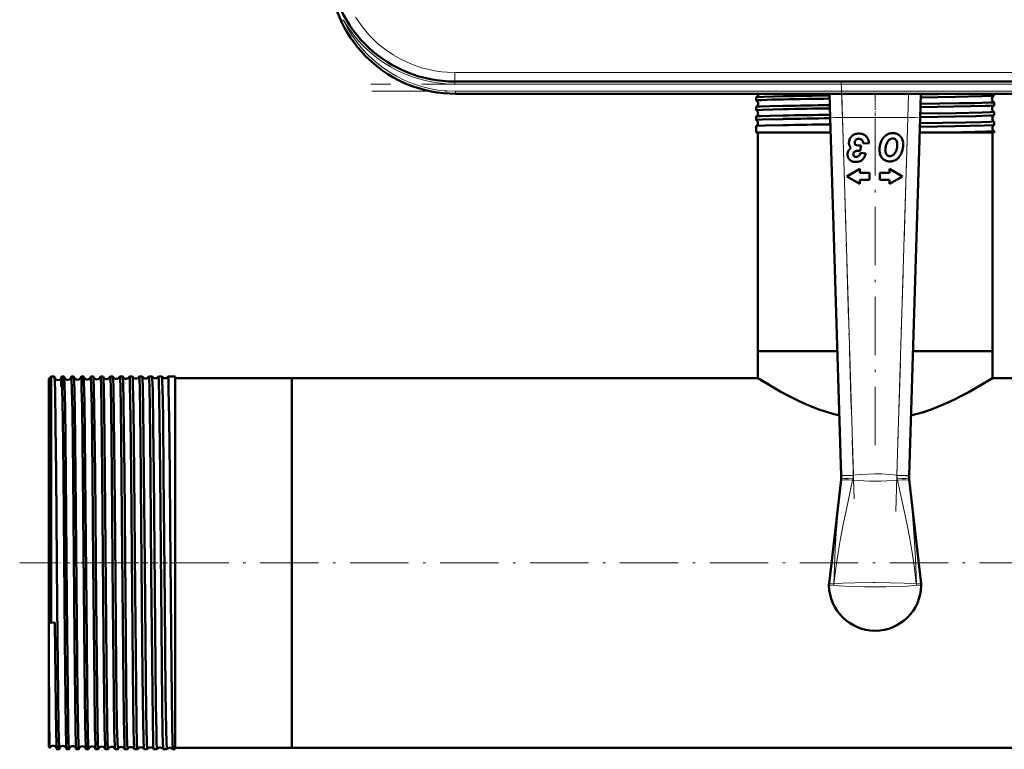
# Model space of a CAD drawing. Extents: x -1358 to 1757, y -1513 to 612.
# Tile 1 of 85: x -199 to 3, y -1508 to -1358. Entities that reach past the tile are written whole.
import ezdxf

# ---------------------------------------------------------------- set-up
doc = ezdxf.new("R2010")
doc.units = 0
doc.linetypes.add('DASHDOT', pattern=[18.5, 12, -3, 0.5, -3])

msp = doc.modelspace()

# ---------------------------------------------------------------- linework, layer by layer
at = {"color": 7, "lineweight": 18}
for p, q in [((-132.94, -1358.4), (-133.08, -1358.46)), ((-132.62, -1358.25), (-132.94, -1358.4)), ((-109.68, -1369.13), (63.26, -1369.13)), ((-109.68, -1369.13), (-109.68, -1370.99)), ((-109.68, -1371.49), (-109.68, -1370.99)), ((63.26, -1371.49), (-109.68, -1371.49)), ((-109.51, -1372.99), (63.09, -1372.99)), ((-109.51, -1373.49), (-109.51, -1372.99)), ((-16.47, -1378.35), (-16.34, -1373.49)), ((-30.08, -1373.49), (-29.94, -1378.35)), ((-29.94, -1378.35), (-32.44, -1378.42)), ((-16.47, -1378.35), (-29.94, -1378.35)), ((-29.94, -1378.35), (-27.69, -1451.98)), ((-18.72, -1451.98), (-16.47, -1378.35)), ((-13.97, -1378.42), (-16.47, -1378.35)), ((-27.69, -1451.98), (-30.19, -1452.06)), ((-27.69, -1451.98), (-27.7, -1452.04)), ((-18.72, -1452.04), (-18.72, -1451.98)), ((-18.72, -1451.98), (-16.22, -1452.06)), ((-30.26, -1453.2), (-30.22, -1452.84)), ((-27.78, -1452.74), (-27.83, -1452.98)), ((-18.59, -1452.98), (-18.64, -1452.74)), ((-16.2, -1452.84), (-16.16, -1453.2)), ((-31.69, -1474.36), (-31.68, -1474.36)), ((-14.73, -1474.36), (-14.73, -1474.36))]:
    msp.add_line(p, q, dxfattribs=at)
at = {"color": 7, "lineweight": 50}
for p, q in [((63.26, -1370.99), (-109.68, -1370.99)), ((63.09, -1373.49), (-109.51, -1373.49)), ((-32.44, -1378.42), (-32.59, -1373.49)), ((-13.82, -1373.49), (-13.97, -1378.42)), ((-107.11, -1373.49), (-96.91, -1373.49)), ((-96.91, -1373.49), (-36.91, -1373.49)), ((-47.67, -1374.87), (-47.67, -1374.22)), ((-36.91, -1373.49), (-26.71, -1373.49)), ((1.25, -1373.86), (1.25, -1373.49)), ((1.25, -1375.88), (1.25, -1375.22)), ((-47.67, -1376.89), (-47.67, -1376.21)), ((1.25, -1377.9), (1.25, -1377.2)), ((-47.67, -1378.91), (-47.67, -1378.19)), ((-47.66, -1378.92), (-47.67, -1378.91)), ((-30.19, -1452.06), (-32.44, -1378.42)), ((-13.97, -1378.42), (-16.22, -1452.06)), ((1.25, -1379.92), (1.25, -1379.18)), ((-47.67, -1380.17), (-47.66, -1380.16)), ((-47.67, -1381.49), (-47.67, -1380.17)), ((-42.16, -1381.49), (-47.67, -1381.49)), ((-47.36, -1426.49), (-47.36, -1381.49)), ((-32.35, -1381.49), (-42.16, -1381.49)), ((-11.47, -1381.49), (-14.07, -1381.49)), ((1.25, -1381.49), (-11.47, -1381.49)), ((0.94, -1426.49), (0.94, -1381.49)), ((1.25, -1379.93), (1.25, -1379.92)), ((1.25, -1381.15), (1.25, -1381.15)), ((1.25, -1381.49), (1.25, -1381.15)), ((-27.4, -1383.53), (-27.39, -1383.48)), ((-26.65, -1385.23), (-26.55, -1385.23)), ((-26.28, -1385.26), (-26.06, -1384.14)), ((-25.1, -1385.79), (-26.25, -1385.65)), ((-25.63, -1383.74), (-24.46, -1383.64)), ((-27.56, -1386.34), (-27.59, -1386.32)), ((-26.37, -1388.94), (-29.06, -1390.49)), ((-26.37, -1389.76), (-26.37, -1388.94)), ((-20.25, -1388.94), (-20.25, -1389.76)), ((-17.56, -1390.49), (-20.25, -1388.94)), ((-29.06, -1390.49), (-26.37, -1392.04)), ((-24.37, -1389.76), (-26.37, -1389.76)), ((-26.37, -1391.22), (-24.37, -1391.22)), ((-26.37, -1392.04), (-26.37, -1391.22)), ((-24.37, -1391.22), (-24.37, -1389.76)), ((-20.25, -1389.76), (-22.25, -1389.76)), ((-22.25, -1389.76), (-22.25, -1391.22)), ((-22.25, -1391.22), (-20.25, -1391.22)), ((-20.25, -1392.04), (-17.56, -1390.49)), ((-20.25, -1391.22), (-20.25, -1392.04)), ((-41.92, -1426.49), (-47.36, -1426.49)), ((-30.97, -1426.49), (-47.36, -1426.49)), ((-47.36, -1431.99), (-47.36, -1426.49)), ((-30.97, -1426.49), (-41.92, -1426.49)), ((0.94, -1426.49), (-15.44, -1426.49)), ((0.94, -1426.49), (-15.44, -1426.49)), ((0.94, -1431.99), (0.94, -1426.49)), ((-193.21, -1432.18), (-192.71, -1431.68)), ((-193.21, -1432.18), (-193.21, -1451.89)), ((-192.71, -1431.68), (-192.71, -1451.65)), ((-192.06, -1431.68), (-192.71, -1431.68)), ((-190.06, -1431.68), (-190.56, -1431.68)), ((-188.06, -1431.68), (-188.57, -1431.68)), ((-186.05, -1431.68), (-186.57, -1431.68)), ((-184.04, -1431.68), (-184.57, -1431.68)), ((-182.04, -1431.68), (-182.58, -1431.68)), ((-180.03, -1431.68), (-180.59, -1431.68)), ((-178.01, -1431.68), (-178.6, -1431.68)), ((-176, -1431.68), (-176.61, -1431.68)), ((-173.98, -1431.68), (-174.63, -1431.68)), ((-173.98, -1431.69), (-173.98, -1431.68)), ((-172.64, -1431.68), (-172.65, -1431.69)), ((-171.96, -1431.68), (-172.64, -1431.68)), ((-171.96, -1431.69), (-171.96, -1431.68)), ((-170.66, -1431.68), (-170.67, -1431.69)), ((-169.94, -1431.68), (-170.66, -1431.68)), ((-169.94, -1431.68), (-169.94, -1431.68)), ((-168.68, -1431.68), (-168.69, -1431.68)), ((-167.21, -1431.68), (-168.68, -1431.68)), ((-167.21, -1431.68), (-167.21, -1451.65)), ((-143.21, -1431.99), (-167.21, -1431.99)), ((-143.21, -1431.99), (-143.21, -1451.8)), ((-47.36, -1431.99), (-143.21, -1431.99)), ((-143.21, -1431.99), (-143.21, -1508.09)), ((123.34, -1431.99), (0.94, -1431.99)), ((-193.21, -1451.89), (-193.21, -1482.18)), ((-192.71, -1451.65), (-192.71, -1482.34)), ((-167.21, -1451.65), (-167.21, -1508.4)), ((-143.21, -1451.8), (-143.21, -1508.09)), ((-30.19, -1452.14), (-30.19, -1452.06)), ((-16.22, -1452.06), (-16.23, -1452.14)), ((-32.69, -1474.34), (-30.22, -1452.85)), ((-30.22, -1452.84), (-30.22, -1452.85)), ((-16.2, -1452.85), (-16.2, -1452.84)), ((-13.73, -1474.34), (-16.2, -1452.85)), ((-192.71, -1482.34), (-193.21, -1482.18)), ((-193.21, -1482.18), (-193.21, -1488.49)), ((-192.71, -1482.34), (-191.96, -1482.33)), ((-193.21, -1488.49), (-193.21, -1507.9)), ((-193.21, -1507.9), (-193, -1508.11)), ((-191.06, -1508.4), (-191.56, -1508.4)), ((-189.06, -1508.4), (-189.56, -1508.4)), ((-187.05, -1508.4), (-187.57, -1508.4)), ((-185.05, -1508.4), (-185.57, -1508.4)), ((-183.04, -1508.4), (-183.58, -1508.4)), ((-181.03, -1508.4), (-181.59, -1508.4)), ((-179.02, -1508.4), (-179.59, -1508.4)), ((-177.01, -1508.4), (-177.61, -1508.4)), ((-174.99, -1508.4), (-175.62, -1508.4)), ((-174.99, -1508.39), (-174.99, -1508.4)), ((-173.64, -1508.4), (-173.64, -1508.39)), ((-172.97, -1508.4), (-173.64, -1508.4)), ((-172.97, -1508.4), (-172.97, -1508.4)), ((-171.65, -1508.4), (-171.66, -1508.4)), ((-170.95, -1508.4), (-171.65, -1508.4)), ((-170.95, -1508.4), (-170.95, -1508.4)), ((-169.67, -1508.4), (-169.68, -1508.4)), ((-168.93, -1508.4), (-169.67, -1508.4)), ((-168.93, -1508.4), (-168.93, -1508.4)), ((-167.7, -1508.4), (-167.7, -1508.4)), ((-167.21, -1508.4), (-167.7, -1508.4)), ((-143.21, -1508.09), (-167.21, -1508.09)), ((416.79, -1508.09), (-143.21, -1508.09))]:
    msp.add_line(p, q, dxfattribs=at)
at = {"color": 7, "linetype": 'DASHDOT', "lineweight": 18}
for p, q in [((-30.17, -1370.89), (-27.47, -1459.44)), ((-18.95, -1459.44), (-16.25, -1370.89)), ((80.56, -1371.49), (-126.98, -1371.49)), ((-126.77, -1372.99), (80.35, -1372.99)), ((-23.21, -1445.79), (-23.21, -1373.11)), ((472.79, -1470.04), (-199.21, -1470.04))]:
    msp.add_line(p, q, dxfattribs=at)
at = {"color": 7, "linetype": 'DASHDOT', "lineweight": 18, "ltscale": 0.034802}
msp.add_line((-23.21, -1374.77), (-23.21, -1373.37), dxfattribs=at)
at = {"color": 7, "linetype": 'DASHDOT', "lineweight": 18, "ltscale": 0.043887}
msp.add_line((-23.21, -1376.82), (-23.21, -1375.06), dxfattribs=at)
at = {"color": 7, "linetype": 'DASHDOT', "lineweight": 18, "ltscale": 0.045032}
msp.add_line((-23.21, -1378.84), (-23.21, -1377.04), dxfattribs=at)
at = {"color": 7, "linetype": 'DASHDOT', "lineweight": 18, "ltscale": 0.412128}
msp.add_line((-31.45, -1378.35), (-14.97, -1378.35), dxfattribs=at)
at = {"color": 7, "linetype": 'DASHDOT', "lineweight": 18, "ltscale": 0.06524}
msp.add_line((-193.43, -1470.04), (-190.82, -1470.04), dxfattribs=at)
at = {"color": 7, "linetype": 'DASHDOT', "lineweight": 18, "ltscale": 0.03561}
msp.add_line((-188.92, -1470.04), (-190.34, -1470.04), dxfattribs=at)
at = {"color": 7, "linetype": 'DASHDOT', "lineweight": 18, "ltscale": 0.03565}
msp.add_line((-186.92, -1470.04), (-188.34, -1470.04), dxfattribs=at)
at = {"color": 7, "linetype": 'DASHDOT', "lineweight": 18, "ltscale": 0.035804}
msp.add_line((-184.92, -1470.04), (-186.35, -1470.04), dxfattribs=at)
at = {"color": 7, "linetype": 'DASHDOT', "lineweight": 18, "ltscale": 0.036131}
msp.add_line((-182.91, -1470.04), (-184.36, -1470.04), dxfattribs=at)
at = {"color": 7, "linetype": 'DASHDOT', "lineweight": 18, "ltscale": 0.036586}
msp.add_line((-180.9, -1470.04), (-182.36, -1470.04), dxfattribs=at)
at = {"color": 7, "linetype": 'DASHDOT', "lineweight": 18, "ltscale": 0.037163}
msp.add_line((-178.89, -1470.04), (-180.37, -1470.04), dxfattribs=at)
at = {"color": 7, "linetype": 'DASHDOT', "lineweight": 18, "ltscale": 0.037863}
msp.add_line((-176.87, -1470.04), (-178.39, -1470.04), dxfattribs=at)
at = {"color": 7, "linetype": 'DASHDOT', "lineweight": 18, "ltscale": 0.038689}
msp.add_line((-174.86, -1470.04), (-176.4, -1470.04), dxfattribs=at)
at = {"color": 7, "linetype": 'DASHDOT', "lineweight": 18, "ltscale": 0.039642}
msp.add_line((-172.84, -1470.04), (-174.42, -1470.04), dxfattribs=at)
at = {"color": 7, "linetype": 'DASHDOT', "lineweight": 18, "ltscale": 0.040735}
msp.add_line((-170.81, -1470.04), (-172.44, -1470.04), dxfattribs=at)
at = {"color": 7, "linetype": 'DASHDOT', "lineweight": 18, "ltscale": 0.04198}
msp.add_line((-168.79, -1470.04), (-170.47, -1470.04), dxfattribs=at)
at = {"color": 7, "lineweight": 18}
for points in [[(-109.68, -1369.13), (-111.23, -1369.08), (-112.34, -1368.98), (-113.47, -1368.83), (-115, -1368.53), (-116.55, -1368.13), (-118.05, -1367.62), (-119.52, -1367.02), (-120.96, -1366.31), (-122.36, -1365.5), (-123.69, -1364.62), (-124.64, -1363.89), (-125.56, -1363.12), (-126.98, -1361.77), (-127.75, -1360.93), (-128.77, -1359.68), (-129.46, -1358.72), (-130.11, -1357.73)], [(-30.19, -1452.14), (-30.19, -1452.14), (-30.19, -1452.14), (-30.16, -1452.13), (-29.86, -1452.11), (-27.7, -1452.04)], [(-27.69, -1451.98), (-26.19, -1451.84), (-24.67, -1451.75), (-23.24, -1451.71), (-21.81, -1451.74), (-20.27, -1451.84), (-18.72, -1451.98)], [(-18.72, -1452.04), (-16.95, -1452.1), (-16.25, -1452.13), (-16.23, -1452.14), (-16.23, -1452.14)], [(-31.7, -1474.36), (-31.57, -1470.82), (-31.41, -1467.28), (-31.21, -1464), (-30.97, -1460.71), (-30.64, -1456.95), (-30.26, -1453.2)], [(-27.83, -1452.98), (-29.2, -1459.32), (-29.78, -1462.17), (-30.33, -1465.02), (-30.82, -1467.89), (-31.29, -1471.12), (-31.68, -1474.36)], [(-14.73, -1474.36), (-15.12, -1471.13), (-15.6, -1467.9), (-16.09, -1465.03), (-16.63, -1462.18), (-17.21, -1459.33), (-18.59, -1452.98)], [(-16.16, -1453.2), (-15.63, -1458.45), (-15.22, -1463.73), (-14.92, -1469.04), (-14.72, -1474.36)], [(-31.7, -1474.64), (-32.68, -1474.67), (-32.7, -1474.67), (-32.71, -1474.67), (-32.71, -1474.67)], [(-32.69, -1474.34), (-32.69, -1474.34), (-32.68, -1474.34), (-32.57, -1474.34), (-31.7, -1474.36)], [(-23.21, -1474.98), (-25.3, -1474.97), (-28.23, -1474.89), (-30.62, -1474.75), (-31.7, -1474.64)], [(-31.69, -1474.36), (-29.94, -1474.23), (-27.35, -1474.14), (-23.62, -1474.09), (-23.21, -1474.09)], [(-23.21, -1474.09), (-20.11, -1474.12), (-17.26, -1474.19), (-15.76, -1474.27), (-14.73, -1474.36)], [(-14.72, -1474.64), (-16.53, -1474.81), (-19.05, -1474.92), (-21.01, -1474.96), (-23.21, -1474.98)], [(-14.72, -1474.36), (-13.76, -1474.34), (-13.73, -1474.34), (-13.73, -1474.34), (-13.73, -1474.34)], [(-13.71, -1474.67), (-13.71, -1474.67), (-13.72, -1474.67), (-13.83, -1474.68), (-14.72, -1474.64)]]:
    msp.add_lwpolyline(points, dxfattribs=at)
at = {"color": 7, "lineweight": 50}
for points in [[(-47.67, -1374.87), (-47.67, -1374.87), (-47.67, -1374.87), (-47.66, -1374.86), (-47.65, -1374.86), (-47.62, -1374.85), (-47.28, -1374.81), (-46.6, -1374.78), (-44.35, -1374.7), (-42.16, -1374.65)], [(-47.66, -1374.21), (-47.61, -1374.2), (-47.43, -1374.18), (-46.09, -1374.11), (-42.16, -1374.01)], [(-13.89, -1375.59), (-5.95, -1375.46), (-2.75, -1375.4), (0.26, -1375.31), (0.97, -1375.26), (1.22, -1375.23), (1.24, -1375.22), (1.25, -1375.22), (1.25, -1375.22), (1.25, -1375.22)], [(-13.85, -1374.24), (-6.66, -1374.13), (-1.27, -1374.01), (0.41, -1373.95), (1.13, -1373.89), (1.22, -1373.88), (1.24, -1373.87)], [(-47.67, -1376.89), (-47.67, -1376.89), (-47.67, -1376.89), (-47.66, -1376.88), (-47.65, -1376.88), (-47.52, -1376.85), (-46.4, -1376.79), (-42.16, -1376.67)], [(-47.66, -1376.2), (-47.65, -1376.19), (-47.6, -1376.18), (-47.27, -1376.15), (-46.68, -1376.12), (-44.84, -1376.05), (-42.16, -1375.99)], [(-13.95, -1377.57), (-6.61, -1377.46), (-1.2, -1377.34), (0.46, -1377.28), (1.16, -1377.22), (1.24, -1377.21), (1.25, -1377.2), (1.25, -1377.2), (1.25, -1377.2)], [(-13.91, -1376.26), (-3.54, -1376.08), (-0.6, -1376.01), (0.4, -1375.96), (1.12, -1375.91), (1.22, -1375.9), (1.24, -1375.89)], [(-47.67, -1378.91), (-47.67, -1378.91), (-47.67, -1378.91), (-47.66, -1378.9), (-47.65, -1378.9), (-47.49, -1378.87), (-46.47, -1378.81), (-42.16, -1378.69)], [(-47.66, -1378.18), (-47.65, -1378.17), (-47.6, -1378.16), (-47.28, -1378.13), (-46.7, -1378.1), (-44.84, -1378.03), (-42.16, -1377.97)], [(-14.01, -1379.55), (-4.61, -1379.4), (-1.45, -1379.33), (0.39, -1379.26), (0.94, -1379.23), (1.22, -1379.19), (1.24, -1379.19), (1.25, -1379.18), (1.25, -1379.18), (1.25, -1379.18)], [(-13.97, -1378.28), (-6.73, -1378.17), (-2.46, -1378.08), (0.33, -1377.99), (1.05, -1377.94), (1.21, -1377.92), (1.24, -1377.91)], [(-47.66, -1380.16), (-47.66, -1380.16), (-47.63, -1380.15), (-47.46, -1380.12), (-45.85, -1380.04), (-42.16, -1379.95)], [(-14.03, -1380.31), (-6.75, -1380.19), (-0.75, -1380.05), (0.97, -1379.97), (1.2, -1379.94), (1.24, -1379.93), (1.25, -1379.93)], [(-11.47, -1381.49), (-5.25, -1381.39), (-0.23, -1381.26), (1, -1381.2), (1.22, -1381.17), (1.24, -1381.16), (1.25, -1381.16), (1.25, -1381.16), (1.25, -1381.15)], [(-191.99, -1432.75), (-192.04, -1431.8), (-192.05, -1431.69), (-192.06, -1431.69), (-192.06, -1431.68), (-192.06, -1431.68)], [(-190.56, -1431.68), (-190.56, -1431.68), (-190.57, -1431.68), (-190.57, -1431.69), (-190.57, -1431.7), (-190.59, -1431.85)], [(-190.22, -1451.65), (-190.35, -1440.28), (-190.45, -1434.27), (-190.5, -1432.49), (-190.54, -1431.77), (-190.56, -1431.69), (-190.56, -1431.68), (-190.56, -1431.68), (-190.56, -1431.68)], [(-190.03, -1431.89), (-190.05, -1431.7), (-190.05, -1431.69), (-190.06, -1431.68), (-190.06, -1431.68), (-190.06, -1431.68)], [(-189.72, -1451.65), (-189.87, -1438.04), (-189.97, -1433.34), (-190.03, -1431.89)], [(-188.57, -1431.68), (-188.57, -1431.68), (-188.57, -1431.68), (-188.57, -1431.68), (-188.57, -1431.69), (-188.58, -1431.71), (-188.6, -1431.94)], [(-188.22, -1451.65), (-188.37, -1438.79), (-188.45, -1434.38), (-188.52, -1431.99), (-188.55, -1431.72), (-188.56, -1431.69), (-188.56, -1431.69), (-188.56, -1431.68), (-188.56, -1431.68), (-188.57, -1431.68)], [(-188.04, -1431.76), (-188.05, -1431.69), (-188.05, -1431.68), (-188.05, -1431.68), (-188.06, -1431.68)], [(-187.72, -1451.65), (-187.87, -1438.36), (-187.92, -1435.05), (-187.99, -1432.55), (-188.04, -1431.76)], [(-186.57, -1431.68), (-186.57, -1431.68), (-186.57, -1431.68), (-186.58, -1431.69), (-186.59, -1431.76)], [(-186.23, -1451.65), (-186.38, -1437.97), (-186.46, -1434.04), (-186.52, -1432.07), (-186.55, -1431.73), (-186.56, -1431.69), (-186.56, -1431.69), (-186.57, -1431.68), (-186.57, -1431.68), (-186.57, -1431.68)], [(-185.71, -1451.65), (-185.8, -1443.22), (-185.88, -1437), (-185.98, -1432.74), (-186.02, -1431.82), (-186.04, -1431.72)], [(-184.23, -1451.65), (-184.39, -1438.01), (-184.47, -1433.64), (-184.54, -1431.9), (-184.56, -1431.71), (-184.57, -1431.69), (-184.57, -1431.68), (-184.57, -1431.68), (-184.57, -1431.68), (-184.57, -1431.68)], [(-183.7, -1451.65), (-183.86, -1438.24), (-183.93, -1434.14), (-184, -1432.09), (-184.03, -1431.71)], [(-182.24, -1451.65), (-182.39, -1438.75), (-182.48, -1433.52), (-182.53, -1432.13), (-182.56, -1431.73), (-182.57, -1431.7), (-182.58, -1431.69), (-182.58, -1431.68), (-182.58, -1431.68), (-182.58, -1431.68)], [(-181.69, -1451.65), (-181.85, -1438.13), (-181.92, -1434.11), (-181.99, -1432.1), (-182.01, -1431.77), (-182.03, -1431.7)], [(-180.25, -1451.65), (-180.41, -1437.97), (-180.48, -1434.04), (-180.54, -1432.07), (-180.57, -1431.72), (-180.58, -1431.69), (-180.58, -1431.69), (-180.59, -1431.68), (-180.59, -1431.68), (-180.59, -1431.68)], [(-179.68, -1451.65), (-179.81, -1440.14), (-179.91, -1434.06), (-179.98, -1432.04), (-180.01, -1431.76), (-180.02, -1431.69)], [(-178.26, -1451.65), (-178.42, -1438.02), (-178.49, -1434.03), (-178.56, -1432.03), (-178.59, -1431.72), (-178.59, -1431.69), (-178.6, -1431.69), (-178.6, -1431.68), (-178.6, -1431.68), (-178.6, -1431.68)], [(-177.67, -1451.65), (-177.76, -1443.02), (-177.84, -1436.89), (-177.94, -1432.7), (-177.99, -1431.8), (-178, -1431.71), (-178.01, -1431.69)], [(-176.27, -1451.65), (-176.4, -1440.26), (-176.52, -1433.41), (-176.58, -1431.88), (-176.6, -1431.7), (-176.61, -1431.69), (-176.61, -1431.68), (-176.61, -1431.68), (-176.61, -1431.68)], [(-175.66, -1451.65), (-175.81, -1438.14), (-175.9, -1433.38), (-175.96, -1431.93), (-175.98, -1431.73), (-175.99, -1431.69)], [(-174.29, -1451.65), (-174.43, -1438.79), (-174.51, -1434.38), (-174.59, -1431.99), (-174.61, -1431.72), (-174.62, -1431.69), (-174.62, -1431.69), (-174.62, -1431.68), (-174.63, -1431.68), (-174.63, -1431.68)], [(-173.64, -1451.65), (-173.79, -1438.06), (-173.87, -1434.07), (-173.94, -1432.09), (-173.96, -1431.75), (-173.97, -1431.7), (-173.98, -1431.69)], [(-172.31, -1451.65), (-172.46, -1437.97), (-172.53, -1434.04), (-172.6, -1432.07), (-172.63, -1431.72), (-172.64, -1431.69), (-172.64, -1431.69), (-172.64, -1431.68), (-172.64, -1431.68), (-172.64, -1431.68)], [(-171.62, -1451.65), (-171.72, -1442.01), (-171.84, -1434.47), (-171.92, -1432.05), (-171.95, -1431.74), (-171.95, -1431.7), (-171.96, -1431.69)], [(-170.33, -1451.65), (-170.44, -1440.56), (-170.51, -1436.28), (-170.6, -1432.51), (-170.64, -1431.77), (-170.66, -1431.69), (-170.66, -1431.68), (-170.66, -1431.68), (-170.66, -1431.68)], [(-169.6, -1451.65), (-169.72, -1440.6), (-169.78, -1436.33), (-169.87, -1432.53), (-169.92, -1431.8), (-169.93, -1431.7), (-169.94, -1431.69), (-169.94, -1431.68)], [(-168.35, -1451.65), (-168.47, -1440.29), (-168.57, -1434.26), (-168.62, -1432.49), (-168.66, -1431.77), (-168.68, -1431.69), (-168.68, -1431.68), (-168.68, -1431.68), (-168.68, -1431.68)], [(-30.57, -1439.73), (-31.91, -1439.38), (-33.22, -1438.98), (-34.56, -1438.52), (-35.85, -1438.03), (-37.45, -1437.37), (-38.97, -1436.68), (-40.87, -1435.74), (-42.6, -1434.82), (-44.12, -1433.96), (-45.72, -1433.01), (-47.36, -1431.99)], [(0.94, -1431.99), (-1.61, -1433.56), (-4.09, -1434.97), (-5.55, -1435.74), (-6.85, -1436.39), (-8.23, -1437.04), (-10.62, -1438.05), (-11.91, -1438.54), (-13.25, -1439), (-14.53, -1439.38), (-15.85, -1439.73)], [(-191.72, -1451.65), (-191.83, -1441.69), (-191.94, -1434.71), (-191.99, -1432.75)], [(-191.06, -1508.4), (-191.06, -1508.4), (-191.06, -1508.4), (-191.07, -1508.4), (-191.07, -1508.39), (-191.07, -1508.37), (-191.1, -1508.13), (-191.17, -1506.02), (-191.22, -1503.69), (-191.31, -1497.27), (-191.49, -1478.94), (-191.72, -1451.65)], [(-189.64, -1507.36), (-189.72, -1504.1), (-189.8, -1498.42), (-189.93, -1485.9), (-190.22, -1451.65)], [(-189.06, -1508.4), (-189.06, -1508.4), (-189.06, -1508.4), (-189.06, -1508.39), (-189.08, -1508.34), (-189.11, -1507.87), (-189.15, -1506.94), (-189.22, -1503.87), (-189.32, -1496.27), (-189.49, -1477.84), (-189.72, -1451.65)], [(-187.59, -1508.27), (-187.64, -1507.5), (-187.72, -1504.03), (-187.8, -1498.31), (-187.93, -1485.71), (-188.22, -1451.65)], [(-187.05, -1508.4), (-187.06, -1508.4), (-187.06, -1508.4), (-187.06, -1508.39), (-187.08, -1508.32), (-187.12, -1507.68), (-187.19, -1504.81), (-187.3, -1497.32), (-187.52, -1474.73), (-187.72, -1451.65)], [(-185.59, -1508.34), (-185.62, -1507.9), (-185.69, -1505.76), (-185.74, -1503.3), (-185.89, -1490.62), (-186.03, -1474.9), (-186.23, -1451.65)], [(-185.05, -1508.4), (-185.05, -1508.4), (-185.05, -1508.4), (-185.05, -1508.4), (-185.06, -1508.39), (-185.06, -1508.36), (-185.09, -1508.04), (-185.12, -1507.4), (-185.18, -1505.25), (-185.32, -1495.48), (-185.41, -1485.99), (-185.71, -1451.65)], [(-183.59, -1508.37), (-183.61, -1508.23), (-183.64, -1507.66), (-183.73, -1503.77), (-183.85, -1495.31), (-184.07, -1470.17), (-184.23, -1451.65)], [(-183.04, -1508.4), (-183.04, -1508.4), (-183.04, -1508.4), (-183.05, -1508.39), (-183.05, -1508.38), (-183.07, -1508.24), (-183.13, -1506.97), (-183.21, -1503.38), (-183.3, -1496.3), (-183.48, -1477.92), (-183.7, -1451.65)], [(-181.6, -1508.38), (-181.61, -1508.26), (-181.64, -1507.73), (-181.74, -1503.93), (-181.82, -1498.16), (-181.95, -1485.44), (-182.24, -1451.65)], [(-181.03, -1508.4), (-181.03, -1508.4), (-181.03, -1508.4), (-181.04, -1508.4), (-181.04, -1508.39), (-181.04, -1508.37), (-181.07, -1508.14), (-181.12, -1506.98), (-181.2, -1502.92), (-181.35, -1490.82), (-181.43, -1482.5), (-181.69, -1451.65)], [(-179.6, -1508.39), (-179.62, -1508.28), (-179.65, -1507.74), (-179.74, -1504.5), (-179.85, -1496.93), (-180.02, -1478.62), (-180.25, -1451.65)], [(-179.02, -1508.4), (-179.02, -1508.4), (-179.02, -1508.4), (-179.03, -1508.39), (-179.03, -1508.38), (-179.05, -1508.24), (-179.11, -1506.97), (-179.19, -1503.37), (-179.33, -1491.68), (-179.57, -1464.96), (-179.68, -1451.65)], [(-177.61, -1508.39), (-177.63, -1508.31), (-177.66, -1507.92), (-177.74, -1505.04), (-177.79, -1501.95), (-177.94, -1488.69), (-178.18, -1460.98), (-178.26, -1451.65)], [(-177.01, -1508.4), (-177.01, -1508.4), (-177.01, -1508.4), (-177.01, -1508.4), (-177.01, -1508.39), (-177.02, -1508.36), (-177.05, -1508.04), (-177.08, -1507.4), (-177.14, -1505.25), (-177.28, -1495.48), (-177.37, -1485.89), (-177.67, -1451.65)], [(-175.63, -1508.39), (-175.63, -1508.37), (-175.64, -1508.3), (-175.67, -1507.82), (-175.71, -1506.95), (-175.77, -1504.18), (-175.85, -1498.54), (-175.92, -1491.9), (-176.06, -1476.43), (-176.27, -1451.65)], [(-174.99, -1508.4), (-174.99, -1508.4), (-174.99, -1508.4), (-175, -1508.39), (-175, -1508.38), (-175.02, -1508.24), (-175.08, -1506.97), (-175.16, -1503.38), (-175.26, -1495.53), (-175.45, -1475.62), (-175.66, -1451.65)], [(-173.64, -1508.39), (-173.64, -1508.38), (-173.65, -1508.35), (-173.67, -1508.1), (-173.74, -1506.28), (-173.87, -1498.51), (-173.99, -1486.5), (-174.27, -1453.9), (-174.29, -1451.65)], [(-172.97, -1508.4), (-172.97, -1508.4), (-172.98, -1508.4), (-172.98, -1508.4), (-172.98, -1508.39), (-172.99, -1508.37), (-173.01, -1508.15), (-173.05, -1507.23), (-173.13, -1503.93), (-173.18, -1500.95), (-173.33, -1486.55), (-173.48, -1470.2), (-173.64, -1451.65)], [(-171.66, -1508.4), (-171.66, -1508.38), (-171.68, -1508.29), (-171.72, -1507.65), (-171.75, -1506.48), (-171.83, -1502.72), (-171.91, -1496.26), (-172.13, -1472.25), (-172.31, -1451.65)], [(-170.95, -1508.4), (-170.95, -1508.4), (-170.96, -1508.4), (-170.96, -1508.39), (-170.96, -1508.38), (-170.98, -1508.22), (-171.05, -1506.83), (-171.09, -1504.9), (-171.18, -1499.24), (-171.34, -1483.35), (-171.62, -1451.65)], [(-169.68, -1508.4), (-169.68, -1508.39), (-169.69, -1508.36), (-169.71, -1508.19), (-169.76, -1506.84), (-169.81, -1504.93), (-169.89, -1499.31), (-170.06, -1483.03), (-170.33, -1451.65)], [(-168.93, -1508.4), (-168.93, -1508.4), (-168.93, -1508.4), (-168.94, -1508.39), (-168.94, -1508.38), (-168.96, -1508.22), (-169.02, -1506.83), (-169.08, -1504.38), (-169.19, -1496.88), (-169.36, -1478.64), (-169.6, -1451.65)], [(-167.7, -1508.4), (-167.7, -1508.39), (-167.71, -1508.37), (-167.73, -1508.21), (-167.78, -1506.98), (-167.86, -1503.39), (-168, -1491.6), (-168.26, -1461.97), (-168.35, -1451.65)], [(-191.56, -1508.4), (-191.56, -1508.4), (-191.57, -1508.4), (-191.57, -1508.39), (-191.57, -1508.38), (-191.59, -1508.24), (-191.65, -1506.97), (-191.7, -1505.13), (-191.78, -1499.64), (-191.96, -1482.33)], [(-193, -1508.11), (-193, -1508.11), (-193.01, -1508.09), (-193.02, -1507.99), (-193.05, -1507.15), (-193.12, -1502.46), (-193.21, -1488.49)], [(-191.03, -1508.26), (-191.05, -1508.38), (-191.06, -1508.4), (-191.06, -1508.4), (-191.06, -1508.4), (-191.06, -1508.4)], [(-189.56, -1508.4), (-189.57, -1508.4), (-189.57, -1508.4), (-189.57, -1508.39), (-189.59, -1508.28), (-189.64, -1507.36)], [(-189.04, -1508.3), (-189.05, -1508.39), (-189.05, -1508.4), (-189.06, -1508.4), (-189.06, -1508.4)], [(-187.57, -1508.4), (-187.57, -1508.4), (-187.57, -1508.4), (-187.58, -1508.39), (-187.59, -1508.27)], [(-187.04, -1508.34), (-187.05, -1508.39), (-187.05, -1508.4), (-187.05, -1508.4), (-187.05, -1508.4)], [(-185.57, -1508.4), (-185.57, -1508.4), (-185.57, -1508.4), (-185.58, -1508.39), (-185.59, -1508.34)]]:
    msp.add_lwpolyline(points, dxfattribs=at)
for centre, radius, start, end in [((-109.68, -1344.99), 26, 184, 270), ((-109.51, -1347.49), 26, 184, 270), ((-41.75, 677.88), 2051.67, 270.77981, 270.98253), ((-47.66, -1374.23), 0.0142, 101.5103, 159.0663), ((-47.66, -1374.87), 0.0119, 196.8948, 254.3208), ((-47.96, -1373.54), 0.74, 294.5024, 352.9409), ((-48, -1375.54), 0.743, 352.6969, 62.572), ((-47.97, -1373.54), 0.746, 352.7991, 3.5216), ((-11.88, -2955.6), 1581.89, 90.74998, 91.09702), ((-11.79, -2935.78), 1561.43, 90.76217, 91.11447), ((1.57, -1374.54), 0.742, 115.9765, 183.8979), ((1.57, -1374.54), 0.741, 183.6634, 244.0841), ((1.24, -1373.86), 0.0132, 283.6255, 341.0246), ((1.24, -1375.22), 0.0127, 18.7319, 76.3304), ((-47.66, -1376.21), 0.0116, 105.5576, 162.9629), ((-47.66, -1376.89), 0.0102, 193.6686, 250.1709), ((-48, -1375.54), 0.741, 297.3526, 352.8988), ((-48.04, -1377.54), 0.743, 352.7121, 59.6357), ((-11.7, -2969.76), 1594.06, 90.74828, 91.09484), ((-11.72, -2939.88), 1563.51, 90.76158, 91.11567), ((1.6, -1376.54), 0.742, 118.8606, 183.8746), ((1.6, -1376.54), 0.742, 183.6938, 241.1753), ((1.24, -1375.88), 0.011, 287.7801, 344.8173), ((1.24, -1377.2), 0.0106, 15.3321, 72.4338), ((-47.66, -1378.19), 0.0098, 109.8066, 166.2686), ((-48.04, -1377.54), 0.742, 300.3006, 352.87), ((-48.07, -1379.54), 0.744, 352.7338, 56.57), ((-11.59, -2981.08), 1603.4, 90.74579, 91.09249), ((-11.55, -2950.69), 1572.3, 90.76133, 91.11569), ((1.64, -1378.54), 0.743, 121.8709, 183.8615), ((1.64, -1378.54), 0.743, 183.7187, 238.1576), ((1.24, -1377.9), 0.00945, 292.0189, 347.7772), ((1.24, -1379.18), 0.00906, 12.2529, 68.0265), ((-48.07, -1379.54), 0.742, 303.375, 352.8545), ((-11.54, -2988.68), 1609.02, 90.74303, 91.09067), ((-19.56, -1383.92), 2.33, 89.9239, 98.8623), ((-19.56, -1384.01), 2.43, 82.8804, 89.9237), ((1.67, -1380.54), 0.744, 125.0164, 183.833), ((1.67, -1380.54), 0.743, 183.7214, 235.0316), ((-26.71, -1383.59), 1.88, 158.2315, 180), ((-26.81, -1383.59), 1.79, 180.021, 187.9721), ((-26.56, -1383.65), 2.05, 137.4422, 158.2315), ((-26.89, -1383.35), 1.6, 113.6304, 137.4422), ((-26.59, -1384.03), 2.34, 94.4101, 113.6304), ((-26.54, -1383.53), 0.854, 180.163, 196.9753), ((-26.6, -1383.52), 0.795, 155.9154, 177.275), ((-26.72, -1383.47), 0.664, 132.8032, 155.9154), ((-26.64, -1383.55), 0.774, 121.3906, 132.8032), ((-26.65, -1383.54), 0.768, 109.9406, 121.3906), ((-26.62, -1383.61), 0.845, 99.3049, 109.9406), ((-26.54, -1384.67), 2.98, 92.1494, 94.4101), ((-26.57, -1383.94), 1.17, 90.021, 99.3049), ((-26.53, -1385.03), 3.34, 90.021, 92.1494), ((-26.57, -1383.99), 1.23, 71.5916, 90.021), ((-26.53, -1384.37), 2.69, 73.5785, 90.021), ((-26.4, -1383.47), 0.675, 48.0024, 71.5916), ((-26.43, -1383.51), 0.727, 26.6644, 48.0024), ((-27.08, -1383.83), 1.46, 3.6997, 26.6644), ((-26.24, -1383.4), 1.67, 52.1297, 73.5785), ((-26.23, -1383.38), 1.64, 27.9918, 52.1297), ((-27.22, -1383.9), 2.76, 5.4221, 27.9918), ((-18.12, -1384.94), 4.18, 156.8653, 168.7848), ((-18.95, -1384.58), 3.27, 141.626, 156.8653), ((-19.53, -1384.12), 2.53, 124.1102, 141.626), ((-19.34, -1384.41), 2.88, 116.3172, 124.1102), ((-18.13, -1384.89), 2.94, 152.9844, 159.1418), ((-18.7, -1384.61), 2.3, 145.2851, 152.9844), ((-19.53, -1384.02), 2.44, 107.7982, 116.3172), ((-18.91, -1384.46), 2.05, 137.1586, 145.2851), ((-19.3, -1384.1), 1.52, 126.5931, 137.1586), ((-19.56, -1383.92), 2.33, 98.8623, 107.7982), ((-19.55, -1383.76), 1.09, 114.3941, 126.5931), ((-19.51, -1383.85), 1.19, 108.6933, 114.3941), ((-19.56, -1383.7), 1.03, 102.6353, 108.6933), ((-19.57, -1383.65), 0.985, 96.3311, 102.6353), ((-19.57, -1383.62), 0.947, 89.924, 96.3311), ((-19.57, -1383.69), 1.02, 84.1567, 89.924), ((-19.56, -1383.53), 0.862, 77.9682, 84.1567), ((-19.54, -1383.43), 0.762, 58.2264, 77.9682), ((-19.53, -1383.75), 2.17, 75.3803, 82.8807), ((-19.62, -1383.58), 0.929, 15.9233, 58.2264), ((-19.52, -1383.69), 2.11, 67.6508, 75.3803), ((-20.98, -1383.96), 2.34, 360, 15.9233), ((-19.53, -1383.71), 2.13, 59.9657, 67.6508), ((-19.42, -1383.53), 1.91, 43.0364, 59.9657), ((-19.47, -1383.58), 1.99, 26.4762, 43.0364), ((-19.74, -1383.71), 2.28, 12.1342, 26.4762), ((-20.51, -1383.88), 3.07, 0, 12.1342), ((-26.98, -1386.02), 1.91, 164.995, 181.7265), ((-27.42, -1385.9), 1.45, 147.4215, 164.995), ((-27.38, -1385.92), 1.5, 130.4133, 147.4215), ((-27.11, -1383.64), 1.48, 187.9721, 196.8187), ((-27.22, -1383.67), 1.36, 196.8187, 216.8441), ((-27, -1386.37), 2.09, 124.4207, 130.4133), ((-27.03, -1383.52), 1.61, 216.8441, 224.3269), ((-27.11, -1385.87), 0.577, 145.9473, 164.8128), ((-27.14, -1385.86), 0.543, 126.6588, 145.9473), ((-27.06, -1385.96), 0.676, 114.0681, 126.6588), ((-26.96, -1383.66), 0.418, 196.9753, 219.1737), ((-26.87, -1386.4), 1.15, 103.9438, 114.0681), ((-26.89, -1383.6), 0.507, 219.1737, 238.618), ((-26.9, -1383.63), 0.479, 238.618, 258.469), ((-26.77, -1386.79), 1.56, 96.0854, 103.9438), ((-26.74, -1382.81), 1.31, 258.469, 263.1053), ((-26.64, -1387.97), 2.75, 90.0719, 96.0854), ((-26.51, -1380.93), 3.2, 263.1053, 266.194), ((-26.42, -1379.54), 4.6, 266.194, 268.3873), ((-26.31, -1375.7), 8.44, 268.3873, 271.6778), ((-26.65, -1387.14), 1.91, 85.8514, 87.1369), ((-28.56, -1384.91), 2.43, 325.8259, 342.3443), ((-26.66, -1387.25), 2.02, 79.4174, 85.8514), ((-17.55, -1385.05), 4.75, 168.7848, 179.924), ((-19.09, -1385.05), 3.22, 180, 198.1127), ((-18.29, -1385.05), 2.82, 171.515, 179.924), ((-18.93, -1385.05), 2.18, 180, 196.3019), ((-17.45, -1385.18), 3.67, 164.062, 171.515), ((-17.73, -1385.05), 3.36, 159.1418, 164.9445), ((-20.94, -1384.44), 2.21, 326.6467, 337.419), ((-21.61, -1384.16), 2.93, 337.419, 346.8649), ((-23.69, -1383.67), 5.07, 346.8649, 352.5105), ((-21.5, -1383.96), 2.86, 352.5105, 359.924), ((-21.04, -1384.3), 3.53, 320.9519, 342.0791), ((-22.35, -1383.87), 4.91, 342.0791, 359.924), ((-27.08, -1386.02), 1.8, 181.7475, 183.5317), ((-27.37, -1386.04), 1.51, 183.5317, 205.2295), ((-27.51, -1386.1), 1.36, 205.2295, 228.3036), ((-27.46, -1386.04), 1.44, 228.3036, 240.6248), ((-27.36, -1385.87), 1.64, 240.6248, 252.0423), ((-27.28, -1385.64), 1.88, 252.0423, 261.8925), ((-26.65, -1385.95), 1.04, 172.9701, 180), ((-26.93, -1385.95), 0.77, 180.021, 198.3964), ((-26.96, -1385.91), 0.73, 164.8128, 172.9701), ((-27.34, -1386.09), 0.332, 198.3964, 222.5937), ((-27.33, -1386.07), 0.357, 229.1441, 242.1451), ((-27.17, -1384.86), 2.67, 261.8925, 270.021), ((-27.22, -1385.88), 0.577, 242.1451, 253.6908), ((-27.16, -1385.68), 0.785, 253.6908, 262.8787), ((-27.08, -1385.04), 1.43, 262.8787, 270.021), ((-27.17, -1384.67), 2.86, 270.021, 277.0645), ((-27.08, -1385.52), 0.948, 270.021, 276.5352), ((-27.08, -1385.54), 0.929, 276.5352, 283.1029), ((-27.09, -1385.52), 0.95, 283.1029, 289.5545), ((-27.09, -1385.38), 2.15, 277.0645, 285.2979), ((-27.12, -1385.42), 1.05, 289.5545, 295.7376), ((-26.79, -1386.11), 0.289, 295.7376, 325.8259), ((-27.02, -1385.6), 1.91, 285.2979, 294.6255), ((-26.92, -1385.83), 1.67, 294.6255, 304.7057), ((-26.85, -1385.94), 1.53, 304.7057, 326.3342), ((-28.62, -1384.75), 3.67, 326.3342, 343.6082), ((-20.21, -1385.42), 2.04, 198.1127, 221.5011), ((-20.18, -1385.39), 2.08, 221.5011, 226.7792), ((-20.29, -1385.51), 1.91, 226.7792, 232.3065), ((-20.36, -1385.59), 1.81, 232.3065, 252.3526), ((-20.07, -1385.39), 0.996, 196.3019, 219.4887), ((-20.21, -1385.13), 2.29, 252.3526, 269.924), ((-20.1, -1385.41), 0.96, 219.4887, 237.4405), ((-20.21, -1385.59), 0.742, 237.4405, 257.3748), ((-20.19, -1385.51), 0.825, 257.3748, 263.8593), ((-20.18, -1385.37), 0.972, 263.8593, 269.924), ((-20.21, -1384.5), 2.93, 269.924, 276.047), ((-20.18, -1385.17), 1.17, 269.924, 277.756), ((-20.16, -1385.3), 1.03, 277.756, 286.0127), ((-20.16, -1384.92), 2.5, 276.047, 282.7073), ((-20.16, -1385.32), 1.02, 286.0127, 294.3724), ((-20.19, -1385.25), 1.09, 294.3724, 302.4893), ((-20.11, -1385.16), 2.26, 282.7073, 302.3253), ((-20.33, -1385.03), 1.35, 302.4893, 315.8813), ((-20.93, -1384.44), 2.2, 315.8813, 326.6467), ((-20.25, -1384.93), 2.53, 302.3253, 320.9519), ((-191.32, -1431.67), 0.741, 194.1812, 272.8393), ((-191.31, -1431.67), 0.737, 272.2858, 347.6117), ((-189.32, -1431.63), 0.739, 193.1279, 272.9154), ((-189.31, -1431.63), 0.736, 272.1913, 347.734), ((-187.32, -1431.6), 0.738, 192.3837, 273.0018), ((-187.31, -1431.6), 0.736, 272.2098, 347.7046), ((-186.11, -1431.72), 0.0684, 358.0586, 37.0277), ((-185.32, -1431.56), 0.738, 192.6024, 272.975), ((-185.31, -1431.56), 0.737, 272.2372, 347.4256), ((-184.52, -1431.72), 0.0685, 143.0747, 182.0242), ((-184.07, -1431.71), 0.037, 359.3841, 45.2646), ((-183.32, -1431.53), 0.74, 194.1431, 272.8885), ((-183.31, -1431.53), 0.739, 272.326, 345.8957), ((-182.56, -1431.71), 0.0369, 134.9157, 180.7059), ((-182.05, -1431.7), 0.0236, 1.4545, 52.1584), ((-181.32, -1431.49), 0.742, 196.3399, 272.812), ((-181.31, -1431.49), 0.741, 272.4162, 343.697), ((-180.58, -1431.7), 0.023, 127.5884, 178.634), ((-180.03, -1431.69), 0.0162, 4.354, 58.6264), ((-179.31, -1431.45), 0.743, 198.7894, 272.7569), ((-179.31, -1431.45), 0.742, 272.462, 341.2371), ((-178.59, -1431.69), 0.0159, 121.2554, 175.8637), ((-178.02, -1431.69), 0.0121, 7.6018, 63.9786), ((-177.31, -1431.42), 0.744, 201.4356, 272.724), ((-177.31, -1431.42), 0.743, 272.4915, 338.6073), ((-176.61, -1431.69), 0.0117, 115.7326, 172.5174), ((-176, -1431.69), 0.00966, 11.0234, 68.4248), ((-175.31, -1431.38), 0.744, 204.2079, 272.692), ((-175.31, -1431.38), 0.744, 272.5186, 335.8352), ((-174.62, -1431.69), 0.00953, 111.5382, 166.9413), ((-173.31, -1431.35), 0.745, 207.0537, 272.6778), ((-173.31, -1431.35), 0.745, 272.5416, 332.9669), ((-171.31, -1431.31), 0.745, 210.0336, 272.6686), ((-171.31, -1431.31), 0.745, 272.5606, 329.9929), ((-169.31, -1431.28), 0.746, 213.1305, 272.6425), ((-169.31, -1431.28), 0.745, 272.5618, 326.8925), ((-100.51, -1435.93), 90.19, 177.8167, 178.6369), ((-35.23, -1452.29), 5.04, 353.717, 1.7402), ((-11.19, -1452.29), 5.04, 178.2598, 186.283), ((-30.18, -1474.62), 2.53, 173.4796, 181.0425), ((-23.21, -1474.49), 9.5, 181.0875, 269.9999), ((-23.21, -1474.49), 9.5, 270, 358.9168), ((-16.21, -1474.62), 2.5, 358.92, 6.5602), ((-192.31, -1508.4), 0.744, 86.2717, 156.5519), ((-193, -1508.11), 0.00315, 247.3217, 5.2968), ((-192.31, -1508.4), 0.74, 14.8595, 86.5685), ((-190.32, -1508.43), 0.738, 86.0261, 167.5901), ((-190.31, -1508.43), 0.739, 13.6463, 86.6185), ((-188.32, -1508.47), 0.738, 85.9925, 167.6032), ((-188.31, -1508.47), 0.738, 13.2004, 86.7108), ((-186.32, -1508.5), 0.738, 85.9667, 167.6406), ((-186.31, -1508.5), 0.736, 12.3586, 86.7627), ((-185.09, -1508.37), 0.0493, 318.7964, 1.3729), ((-184.32, -1508.54), 0.739, 86.0503, 166.7313), ((-184.31, -1508.54), 0.738, 13.2101, 86.6969), ((-183.54, -1508.37), 0.0489, 178.5222, 221.1793), ((-183.06, -1508.38), 0.0288, 311.0053, 359.5843), ((-182.32, -1508.57), 0.741, 86.1427, 164.8035), ((-182.31, -1508.57), 0.74, 15.1323, 86.6179), ((-181.57, -1508.38), 0.0285, 180.2583, 228.9346), ((-181.04, -1508.38), 0.0192, 304.3407, 357.1084), ((-180.31, -1508.61), 0.743, 86.2078, 162.4541), ((-180.31, -1508.61), 0.741, 17.4915, 86.5431), ((-179.58, -1508.38), 0.0189, 182.7239, 235.6216), ((-179.03, -1508.39), 0.0138, 298.4831, 354.0313), ((-178.31, -1508.65), 0.743, 86.2428, 159.8943), ((-178.31, -1508.64), 0.743, 20.0578, 86.5012), ((-177.6, -1508.39), 0.0135, 185.735, 241.5974), ((-177.01, -1508.39), 0.0107, 293.5716, 350.6189), ((-176.31, -1508.68), 0.744, 86.2763, 157.1945), ((-176.31, -1508.68), 0.743, 22.763, 86.473), ((-175.62, -1508.39), 0.0103, 189.3001, 246.7188), ((-174.31, -1508.72), 0.745, 86.2992, 154.3814), ((-174.31, -1508.72), 0.744, 25.5846, 86.4502), ((-172.31, -1508.75), 0.745, 86.3073, 151.4622), ((-172.31, -1508.75), 0.745, 28.5166, 86.4249), ((-170.31, -1508.79), 0.745, 86.3223, 148.4446), ((-170.31, -1508.79), 0.745, 31.532, 86.4172), ((-168.31, -1508.82), 0.746, 86.3419, 145.2819), ((-168.31, -1508.82), 0.745, 34.6859, 86.4147)]:
    msp.add_arc(centre, radius, start, end, dxfattribs=at)
at = {"color": 7, "lineweight": 18}
for centre, radius, start, end in [((-109.68, -1344.99), 26.5, 210.0262, 270), ((-109.51, -1347.49), 25.5, 204.9597, 270), ((-31.14, -1452), 3.45, 347.5497, 359.4352), ((-15.27, -1452), 3.45, 180.5645, 192.4507), ((-23.21, -1409.84), 43.39, 263.889, 276.111), ((-28.91, -1474.68), 2.8, 173.4602, 179.3066), ((-28.91, -1474.58), 2.79, 175.505, 181.3275), ((-17.51, -1474.68), 2.8, 0.6934, 6.5398), ((-17.5, -1474.58), 2.79, 358.6725, 4.495)]:
    msp.add_arc(centre, radius, start, end, dxfattribs=at)
for centre, major_axis, ratio, start_param, end_param in [((-27.77, -1453.47), (2.49, -0.27), 0.191483, 1.613924, 3.135389), ((-27.73, -1453.12), (2.48, -0.27), 0.146033, 1.603676, 3.138652), ((-18.68, -1453.12), (2.48, 0.27), 0.146033, 0.00294, 1.537917), ((-18.65, -1453.47), (2.49, 0.27), 0.191483, 0.006204, 1.527669)]:
    msp.add_ellipse(centre, major_axis=major_axis, ratio=ratio, start_param=start_param, end_param=end_param, dxfattribs=at)

doc.saveas('drawing.dxf')
